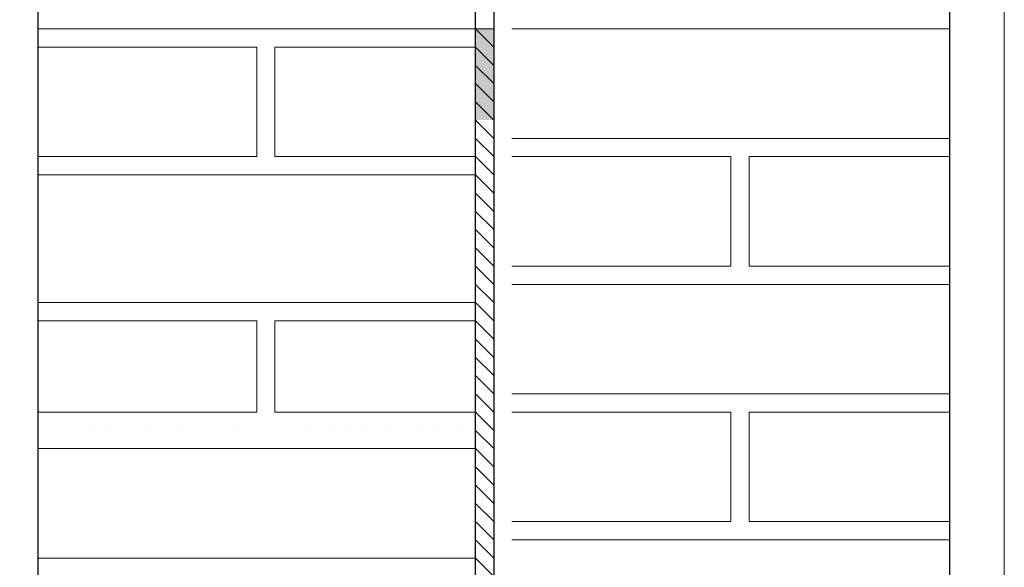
# Model space of a CAD drawing. Header units: metres. Extents: x 5.7 to 89.8, y 4 to 63.5.
# Tile 51 of 256: x 10.819 to 11.339, y 47.32 to 47.609. Entities that reach past the tile are written whole.
import ezdxf

# ---------------------------------------------------------------- set-up
doc = ezdxf.new("R2010")
doc.units = ezdxf.units.M
doc.header["$MEASUREMENT"] = 0
for name, color, linetype in [('PDF17_hatch-borshi', 7, 'Continuous'), ('PDF17_Isogam', 7, 'Continuous'), ('PDF17_Layer5', 7, 'Continuous'), ('PDF17_wall', 7, 'Continuous')]:
    doc.layers.add(name, color=color, linetype=linetype)

msp = doc.modelspace()

# ---------------------------------------------------------------- linework, layer by layer
at = {"layer": 'PDF17_hatch-borshi', "lineweight": 18}
for points in [[(10.82868, 47.60381), (11.05983, 47.60381)], [(10.84794, 47.60381), (10.84794, 47.60381)], [(10.85757, 47.60381), (10.85757, 47.60381)], [(10.85757, 47.60381), (10.85757, 47.60381)], [(10.8672, 47.60381), (10.8672, 47.60381)], [(10.92499, 47.60381), (10.92499, 47.60381)], [(10.96352, 47.60381), (10.96352, 47.60381)], [(10.99241, 47.60381), (10.99241, 47.60381)], [(11.01167, 47.60381), (11.01167, 47.60381)], [(11.0213, 47.60381), (11.0213, 47.60381)], [(11.03093, 47.60381), (11.03093, 47.60381)], [(11.04057, 47.60381), (11.04057, 47.60381)], [(11.06946, 47.60381), (11.05983, 47.60381), (11.06946, 47.59418)], [(11.31024, 47.60381), (11.07909, 47.60381)], [(11.08872, 47.60381), (11.08872, 47.60381)], [(11.08872, 47.60381), (11.08872, 47.60381)], [(11.09835, 47.60381), (11.09835, 47.60381)], [(11.10798, 47.60381), (11.10798, 47.60381)], [(11.12725, 47.60381), (11.12725, 47.60381)], [(11.15614, 47.60381), (11.15614, 47.60381)], [(11.16577, 47.60381), (11.16577, 47.60381)], [(11.1754, 47.60381), (11.1754, 47.60381)], [(11.19466, 47.60381), (11.19466, 47.60381)], [(11.2043, 47.60381), (11.2043, 47.60381)], [(11.22356, 47.60381), (11.22356, 47.60381)], [(11.23319, 47.60381), (11.23319, 47.60381)], [(11.23319, 47.60381), (11.23319, 47.60381)], [(11.24282, 47.60381), (11.24282, 47.60381)], [(11.24282, 47.60381), (11.24282, 47.60381)], [(11.25245, 47.60381), (11.25245, 47.60381)], [(11.26208, 47.60381), (11.26208, 47.60381)], [(11.26208, 47.60381), (11.26208, 47.60381)], [(11.27171, 47.60381), (11.27171, 47.60381)], [(11.29098, 47.60381), (11.29098, 47.60381)], [(11.30061, 47.60381), (11.30061, 47.60381)], [(11.31024, 47.60381), (11.31024, 47.60381)], [(10.82868, 47.53639), (10.94425, 47.53639), (10.94425, 47.59418), (10.82868, 47.59418)], [(10.82868, 47.59418), (10.82868, 47.59418)], [(10.82868, 47.59418), (10.82868, 47.59418)], [(10.83831, 47.59418), (10.83831, 47.59418)], [(10.83831, 47.59418), (10.83831, 47.59418)], [(10.8672, 47.59418), (10.8672, 47.59418)], [(10.8672, 47.59418), (10.8672, 47.59418)], [(10.8672, 47.59418), (10.8672, 47.59418)], [(10.88647, 47.59418), (10.88647, 47.59418)], [(10.88647, 47.59418), (10.88647, 47.59418)], [(10.8961, 47.59418), (10.8961, 47.59418)], [(10.91536, 47.59418), (10.91536, 47.59418)], [(10.91536, 47.59418), (10.91536, 47.59418)], [(10.93462, 47.59418), (10.93462, 47.59418)], [(10.93462, 47.59418), (10.93462, 47.59418)], [(10.94425, 47.59418), (10.94425, 47.59418)], [(10.94425, 47.59418), (10.94425, 47.59418)], [(11.06946, 47.52676), (11.05983, 47.53639), (10.95388, 47.53639), (10.95388, 47.59418), (11.05983, 47.59418), (11.06946, 47.58455)], [(10.95388, 47.59418), (10.95388, 47.59418)], [(10.96352, 47.59418), (10.96352, 47.59418)], [(10.96352, 47.59418), (10.96352, 47.59418)], [(10.97315, 47.59418), (10.97315, 47.59418)], [(10.97315, 47.59418), (10.97315, 47.59418)], [(10.97315, 47.59418), (10.97315, 47.59418)], [(10.98278, 47.59418), (10.98278, 47.59418)], [(10.98278, 47.59418), (10.98278, 47.59418)], [(10.99241, 47.59418), (10.99241, 47.59418)], [(10.99241, 47.59418), (10.99241, 47.59418)], [(11.00204, 47.59418), (11.00204, 47.59418)], [(11.00204, 47.59418), (11.00204, 47.59418)], [(11.00204, 47.59418), (11.00204, 47.59418)], [(11.0213, 47.59418), (11.0213, 47.59418)], [(11.0213, 47.59418), (11.0213, 47.59418)], [(11.04057, 47.59418), (11.04057, 47.59418)], [(11.0502, 47.59418), (11.0502, 47.59418)], [(11.0502, 47.59418), (11.0502, 47.59418)], [(11.05983, 47.58455), (11.06946, 47.57492)], [(10.94425, 47.57492), (10.94425, 47.57492)], [(10.95388, 47.57492), (10.95388, 47.57492)], [(10.95388, 47.57492), (10.95388, 47.57492)], [(11.05983, 47.57492), (11.06946, 47.56529)], [(10.95388, 47.56529), (10.95388, 47.56529)], [(11.05983, 47.56529), (11.06946, 47.55566)], [(10.94425, 47.55566), (10.94425, 47.55566)], [(11.05983, 47.55566), (11.06946, 47.54602)], [(10.94425, 47.54602), (10.94425, 47.54602)], [(10.94425, 47.54602), (10.94425, 47.54602)], [(10.95388, 47.54602), (10.95388, 47.54602)], [(11.05983, 47.54602), (11.06946, 47.53639)], [(11.07909, 47.54602), (11.31024, 47.54602)], [(11.09835, 47.54602), (11.09835, 47.54602)], [(11.09835, 47.54602), (11.09835, 47.54602)], [(11.10798, 47.54602), (11.10798, 47.54602)], [(11.11762, 47.54602), (11.11762, 47.54602)], [(11.11762, 47.54602), (11.11762, 47.54602)], [(11.19466, 47.54602), (11.19466, 47.54602)], [(11.22356, 47.54602), (11.22356, 47.54602)], [(11.26208, 47.54602), (11.26208, 47.54602)], [(11.27171, 47.54602), (11.27171, 47.54602)], [(11.28135, 47.54602), (11.28135, 47.54602)], [(11.29098, 47.54602), (11.29098, 47.54602)], [(11.29098, 47.54602), (11.29098, 47.54602)], [(11.29098, 47.54602), (11.29098, 47.54602)], [(10.82868, 47.53639), (10.82868, 47.53639)], [(10.84794, 47.53639), (10.84794, 47.53639)], [(10.85757, 47.53639), (10.85757, 47.53639)], [(10.85757, 47.53639), (10.85757, 47.53639)], [(10.8672, 47.53639), (10.8672, 47.53639)], [(10.87684, 47.53639), (10.87684, 47.53639)], [(10.87684, 47.53639), (10.87684, 47.53639)], [(10.8961, 47.53639), (10.8961, 47.53639)], [(10.92499, 47.53639), (10.92499, 47.53639)], [(10.94425, 47.53639), (10.94425, 47.53639)], [(10.95388, 47.53639), (10.95388, 47.53639)], [(10.99241, 47.53639), (10.99241, 47.53639)], [(11.01167, 47.53639), (11.01167, 47.53639)], [(11.0213, 47.53639), (11.0213, 47.53639)], [(11.03093, 47.53639), (11.03093, 47.53639)], [(11.03093, 47.53639), (11.03093, 47.53639)], [(11.04057, 47.53639), (11.04057, 47.53639)], [(11.04057, 47.53639), (11.04057, 47.53639)], [(11.0502, 47.53639), (11.0502, 47.53639)], [(11.0502, 47.53639), (11.0502, 47.53639)], [(11.07909, 47.53639), (11.19466, 47.53639), (11.19466, 47.47861), (11.07909, 47.47861)], [(11.07909, 47.53639), (11.07909, 47.53639)], [(11.08872, 47.53639), (11.08872, 47.53639)], [(11.09835, 47.53639), (11.09835, 47.53639)], [(11.09835, 47.53639), (11.09835, 47.53639)], [(11.10798, 47.53639), (11.10798, 47.53639)], [(11.12725, 47.53639), (11.12725, 47.53639)], [(11.12725, 47.53639), (11.12725, 47.53639)], [(11.12725, 47.53639), (11.12725, 47.53639)], [(11.15614, 47.53639), (11.15614, 47.53639)], [(11.15614, 47.53639), (11.15614, 47.53639)], [(11.16577, 47.53639), (11.16577, 47.53639)], [(11.1754, 47.53639), (11.1754, 47.53639)], [(11.1754, 47.53639), (11.1754, 47.53639)], [(11.19466, 47.53639), (11.19466, 47.53639)], [(11.19466, 47.53639), (11.19466, 47.53639)], [(11.19466, 47.53639), (11.19466, 47.53639)], [(11.31024, 47.47861), (11.2043, 47.47861), (11.2043, 47.53639), (11.31024, 47.53639)], [(11.2043, 47.53639), (11.2043, 47.53639)], [(11.22356, 47.53639), (11.22356, 47.53639)], [(11.22356, 47.53639), (11.22356, 47.53639)], [(11.23319, 47.53639), (11.23319, 47.53639)], [(11.23319, 47.53639), (11.23319, 47.53639)], [(11.23319, 47.53639), (11.23319, 47.53639)], [(11.24282, 47.53639), (11.24282, 47.53639)], [(11.24282, 47.53639), (11.24282, 47.53639)], [(11.25245, 47.53639), (11.25245, 47.53639)], [(11.26208, 47.53639), (11.26208, 47.53639)], [(11.26208, 47.53639), (11.26208, 47.53639)], [(11.26208, 47.53639), (11.26208, 47.53639)], [(11.27171, 47.53639), (11.27171, 47.53639)], [(11.29098, 47.53639), (11.29098, 47.53639)], [(11.30061, 47.53639), (11.30061, 47.53639)], [(10.82868, 47.52676), (11.05983, 47.52676), (11.06946, 47.51713)], [(10.82868, 47.52676), (10.82868, 47.52676)], [(10.82868, 47.52676), (10.82868, 47.52676)], [(10.84794, 47.52676), (10.84794, 47.52676)], [(10.85757, 47.52676), (10.85757, 47.52676)], [(10.8672, 47.52676), (10.8672, 47.52676)], [(10.8672, 47.52676), (10.8672, 47.52676)], [(10.88647, 47.52676), (10.88647, 47.52676)], [(10.88647, 47.52676), (10.88647, 47.52676)], [(10.8961, 47.52676), (10.8961, 47.52676)], [(10.90573, 47.52676), (10.90573, 47.52676)], [(10.91536, 47.52676), (10.91536, 47.52676)], [(10.93462, 47.52676), (10.93462, 47.52676)], [(10.93462, 47.52676), (10.93462, 47.52676)], [(10.93462, 47.52676), (10.93462, 47.52676)], [(10.95388, 47.52676), (10.95388, 47.52676)], [(10.96352, 47.52676), (10.96352, 47.52676)], [(10.96352, 47.52676), (10.96352, 47.52676)], [(10.97315, 47.52676), (10.97315, 47.52676)], [(10.97315, 47.52676), (10.97315, 47.52676)], [(10.98278, 47.52676), (10.98278, 47.52676)], [(10.98278, 47.52676), (10.98278, 47.52676)], [(10.99241, 47.52676), (10.99241, 47.52676)], [(10.99241, 47.52676), (10.99241, 47.52676)], [(11.00204, 47.52676), (11.00204, 47.52676)], [(11.00204, 47.52676), (11.00204, 47.52676)], [(11.00204, 47.52676), (11.00204, 47.52676)], [(11.0213, 47.52676), (11.0213, 47.52676)], [(11.0213, 47.52676), (11.0213, 47.52676)], [(11.04057, 47.52676), (11.04057, 47.52676)], [(11.19466, 47.52676), (11.19466, 47.52676)], [(11.19466, 47.52676), (11.19466, 47.52676)], [(11.2043, 47.52676), (11.2043, 47.52676)], [(11.05983, 47.51713), (11.06946, 47.5075)], [(11.19466, 47.51713), (11.19466, 47.51713)], [(11.05983, 47.5075), (11.06946, 47.49787)], [(11.19466, 47.5075), (11.19466, 47.5075)], [(11.19466, 47.5075), (11.19466, 47.5075)], [(11.2043, 47.5075), (11.2043, 47.5075)], [(11.05983, 47.49787), (11.06946, 47.48824)], [(11.19466, 47.49787), (11.19466, 47.49787)], [(11.05983, 47.48824), (11.06946, 47.47861)], [(11.19466, 47.48824), (11.19466, 47.48824)], [(11.05983, 47.47861), (11.06946, 47.46897)], [(11.08872, 47.47861), (11.08872, 47.47861)], [(11.09835, 47.47861), (11.09835, 47.47861)], [(11.09835, 47.47861), (11.09835, 47.47861)], [(11.09835, 47.47861), (11.09835, 47.47861)], [(11.09835, 47.47861), (11.09835, 47.47861)], [(11.10798, 47.47861), (11.10798, 47.47861)], [(11.11762, 47.47861), (11.11762, 47.47861)], [(11.11762, 47.47861), (11.11762, 47.47861)], [(11.11762, 47.47861), (11.11762, 47.47861)], [(11.12725, 47.47861), (11.12725, 47.47861)], [(11.13688, 47.47861), (11.13688, 47.47861)], [(11.14651, 47.47861), (11.14651, 47.47861)], [(11.14651, 47.47861), (11.14651, 47.47861)], [(11.14651, 47.47861), (11.14651, 47.47861)], [(11.16577, 47.47861), (11.16577, 47.47861)], [(11.16577, 47.47861), (11.16577, 47.47861)], [(11.1754, 47.47861), (11.1754, 47.47861)], [(11.18503, 47.47861), (11.18503, 47.47861)], [(11.19466, 47.47861), (11.19466, 47.47861)], [(11.2043, 47.47861), (11.2043, 47.47861)], [(11.2043, 47.47861), (11.2043, 47.47861)], [(11.22356, 47.47861), (11.22356, 47.47861)], [(11.22356, 47.47861), (11.22356, 47.47861)], [(11.23319, 47.47861), (11.23319, 47.47861)], [(11.23319, 47.47861), (11.23319, 47.47861)], [(11.24282, 47.47861), (11.24282, 47.47861)], [(11.25245, 47.47861), (11.25245, 47.47861)], [(11.26208, 47.47861), (11.26208, 47.47861)], [(11.26208, 47.47861), (11.26208, 47.47861)], [(11.26208, 47.47861), (11.26208, 47.47861)], [(11.27171, 47.47861), (11.27171, 47.47861)], [(11.28135, 47.47861), (11.28135, 47.47861)], [(11.28135, 47.47861), (11.28135, 47.47861)], [(11.29098, 47.47861), (11.29098, 47.47861)], [(11.29098, 47.47861), (11.29098, 47.47861)], [(11.29098, 47.47861), (11.29098, 47.47861)], [(11.30061, 47.47861), (11.30061, 47.47861)], [(11.31024, 47.47861), (11.31024, 47.47861)], [(11.05983, 47.46897), (11.06946, 47.45934)], [(11.31024, 47.46897), (11.07909, 47.46897)], [(11.08872, 47.46897), (11.08872, 47.46897)], [(11.08872, 47.46897), (11.08872, 47.46897)], [(11.10798, 47.46897), (11.10798, 47.46897)], [(11.12725, 47.46897), (11.12725, 47.46897)], [(11.15614, 47.46897), (11.15614, 47.46897)], [(11.1754, 47.46897), (11.1754, 47.46897)], [(11.19466, 47.46897), (11.19466, 47.46897)], [(11.23319, 47.46897), (11.23319, 47.46897)], [(11.23319, 47.46897), (11.23319, 47.46897)], [(11.24282, 47.46897), (11.24282, 47.46897)], [(11.25245, 47.46897), (11.25245, 47.46897)], [(11.27171, 47.46897), (11.27171, 47.46897)], [(11.30061, 47.46897), (11.30061, 47.46897)], [(11.31024, 47.46897), (11.31024, 47.46897)], [(10.82868, 47.45934), (11.05983, 47.45934), (11.06946, 47.44971)], [(10.82868, 47.45934), (10.82868, 47.45934)], [(10.82868, 47.45934), (10.82868, 47.45934)], [(10.83831, 47.45934), (10.83831, 47.45934)], [(10.83831, 47.45934), (10.83831, 47.45934)], [(10.84794, 47.45934), (10.84794, 47.45934)], [(10.85757, 47.45934), (10.85757, 47.45934)], [(10.85757, 47.45934), (10.85757, 47.45934)], [(10.8672, 47.45934), (10.8672, 47.45934)], [(10.8672, 47.45934), (10.8672, 47.45934)], [(10.8672, 47.45934), (10.8672, 47.45934)], [(10.8672, 47.45934), (10.8672, 47.45934)], [(10.88647, 47.45934), (10.88647, 47.45934)], [(10.88647, 47.45934), (10.88647, 47.45934)], [(10.8961, 47.45934), (10.8961, 47.45934)], [(10.91536, 47.45934), (10.91536, 47.45934)], [(10.91536, 47.45934), (10.91536, 47.45934)], [(10.92499, 47.45934), (10.92499, 47.45934)], [(10.93462, 47.45934), (10.93462, 47.45934)], [(10.93462, 47.45934), (10.93462, 47.45934)], [(10.94425, 47.45934), (10.94425, 47.45934)], [(10.95388, 47.45934), (10.95388, 47.45934)], [(10.96352, 47.45934), (10.96352, 47.45934)], [(10.97315, 47.45934), (10.97315, 47.45934)], [(10.97315, 47.45934), (10.97315, 47.45934)], [(10.98278, 47.45934), (10.98278, 47.45934)], [(10.98278, 47.45934), (10.98278, 47.45934)], [(10.99241, 47.45934), (10.99241, 47.45934)], [(10.99241, 47.45934), (10.99241, 47.45934)], [(10.99241, 47.45934), (10.99241, 47.45934)], [(11.00204, 47.45934), (11.00204, 47.45934)], [(11.00204, 47.45934), (11.00204, 47.45934)], [(11.01167, 47.45934), (11.01167, 47.45934)], [(11.0213, 47.45934), (11.0213, 47.45934)], [(11.0213, 47.45934), (11.0213, 47.45934)], [(11.0213, 47.45934), (11.0213, 47.45934)], [(11.03093, 47.45934), (11.03093, 47.45934)], [(11.04057, 47.45934), (11.04057, 47.45934)], [(11.0502, 47.45934), (11.0502, 47.45934)], [(11.0502, 47.45934), (11.0502, 47.45934)], [(10.82868, 47.40156), (10.94425, 47.40156), (10.94425, 47.44971), (10.82868, 47.44971)], [(10.8961, 47.44971), (10.8961, 47.44971)], [(10.94425, 47.44971), (10.94425, 47.44971)], [(11.06946, 47.39192), (11.05983, 47.40156), (10.95388, 47.40156), (10.95388, 47.44971), (11.05983, 47.44971), (11.06946, 47.44008)], [(10.96352, 47.44971), (10.96352, 47.44971)], [(10.97315, 47.44971), (10.97315, 47.44971)], [(11.00204, 47.44971), (11.00204, 47.44971)], [(11.04057, 47.44971), (11.04057, 47.44971)], [(10.95388, 47.44008), (10.95388, 47.44008)], [(10.95388, 47.44008), (10.95388, 47.44008)], [(11.05983, 47.44008), (11.06946, 47.43045)], [(10.94425, 47.43045), (10.94425, 47.43045)], [(10.95388, 47.43045), (10.95388, 47.43045)], [(11.05983, 47.43045), (11.06946, 47.42082)], [(10.94425, 47.42082), (10.94425, 47.42082)], [(11.05983, 47.42082), (11.06946, 47.41119)], [(10.94425, 47.41119), (10.94425, 47.41119)], [(10.95388, 47.41119), (10.95388, 47.41119)], [(11.05983, 47.41119), (11.06946, 47.40156)], [(11.07909, 47.41119), (11.31024, 47.41119)], [(11.08872, 47.41119), (11.08872, 47.41119)], [(11.09835, 47.41119), (11.09835, 47.41119)], [(11.09835, 47.41119), (11.09835, 47.41119)], [(11.09835, 47.41119), (11.09835, 47.41119)], [(11.10798, 47.41119), (11.10798, 47.41119)], [(11.11762, 47.41119), (11.11762, 47.41119)], [(11.11762, 47.41119), (11.11762, 47.41119)], [(11.12725, 47.41119), (11.12725, 47.41119)], [(11.15614, 47.41119), (11.15614, 47.41119)], [(11.1754, 47.41119), (11.1754, 47.41119)], [(11.19466, 47.41119), (11.19466, 47.41119)], [(11.2043, 47.41119), (11.2043, 47.41119)], [(11.22356, 47.41119), (11.22356, 47.41119)], [(11.22356, 47.41119), (11.22356, 47.41119)], [(11.23319, 47.41119), (11.23319, 47.41119)], [(11.24282, 47.41119), (11.24282, 47.41119)], [(11.25245, 47.41119), (11.25245, 47.41119)], [(11.26208, 47.41119), (11.26208, 47.41119)], [(11.26208, 47.41119), (11.26208, 47.41119)], [(11.26208, 47.41119), (11.26208, 47.41119)], [(11.26208, 47.41119), (11.26208, 47.41119)], [(11.27171, 47.41119), (11.27171, 47.41119)], [(11.28135, 47.41119), (11.28135, 47.41119)], [(11.29098, 47.41119), (11.29098, 47.41119)], [(11.29098, 47.41119), (11.29098, 47.41119)], [(11.29098, 47.41119), (11.29098, 47.41119)], [(11.29098, 47.41119), (11.29098, 47.41119)], [(10.82868, 47.40156), (10.82868, 47.40156)], [(10.85757, 47.40156), (10.85757, 47.40156)], [(10.87684, 47.40156), (10.87684, 47.40156)], [(10.87684, 47.40156), (10.87684, 47.40156)], [(10.8961, 47.40156), (10.8961, 47.40156)], [(10.92499, 47.40156), (10.92499, 47.40156)], [(10.94425, 47.40156), (10.94425, 47.40156)], [(10.94425, 47.40156), (10.94425, 47.40156)], [(10.95388, 47.40156), (10.95388, 47.40156)], [(10.95388, 47.40156), (10.95388, 47.40156)], [(10.99241, 47.40156), (10.99241, 47.40156)], [(11.03093, 47.40156), (11.03093, 47.40156)], [(11.04057, 47.40156), (11.04057, 47.40156)], [(11.0502, 47.40156), (11.0502, 47.40156)], [(11.07909, 47.40156), (11.19466, 47.40156), (11.19466, 47.34377), (11.07909, 47.34377)], [(11.07909, 47.40156), (11.07909, 47.40156)], [(11.09835, 47.40156), (11.09835, 47.40156)], [(11.10798, 47.40156), (11.10798, 47.40156)], [(11.12725, 47.40156), (11.12725, 47.40156)], [(11.12725, 47.40156), (11.12725, 47.40156)], [(11.15614, 47.40156), (11.15614, 47.40156)], [(11.16577, 47.40156), (11.16577, 47.40156)], [(11.1754, 47.40156), (11.1754, 47.40156)], [(11.19466, 47.40156), (11.19466, 47.40156)], [(11.19466, 47.40156), (11.19466, 47.40156)], [(11.19466, 47.40156), (11.19466, 47.40156)], [(11.31024, 47.34377), (11.2043, 47.34377), (11.2043, 47.40156), (11.31024, 47.40156)], [(11.22356, 47.40156), (11.22356, 47.40156)], [(11.23319, 47.40156), (11.23319, 47.40156)], [(11.23319, 47.40156), (11.23319, 47.40156)], [(11.24282, 47.40156), (11.24282, 47.40156)], [(11.27171, 47.40156), (11.27171, 47.40156)], [(11.30061, 47.40156), (11.30061, 47.40156)], [(10.82868, 47.39192), (10.82868, 47.39192)], [(10.82868, 47.39192), (10.82868, 47.39192)], [(10.84794, 47.39192), (10.84794, 47.39192)], [(10.84794, 47.39192), (10.84794, 47.39192)], [(10.85757, 47.39192), (10.85757, 47.39192)], [(10.85757, 47.39192), (10.85757, 47.39192)], [(10.8672, 47.39192), (10.8672, 47.39192)], [(10.8672, 47.39192), (10.8672, 47.39192)], [(10.8672, 47.39192), (10.8672, 47.39192)], [(10.88647, 47.39192), (10.88647, 47.39192)], [(10.88647, 47.39192), (10.88647, 47.39192)], [(10.8961, 47.39192), (10.8961, 47.39192)], [(10.90573, 47.39192), (10.90573, 47.39192)], [(10.91536, 47.39192), (10.91536, 47.39192)], [(10.93462, 47.39192), (10.93462, 47.39192)], [(10.93462, 47.39192), (10.93462, 47.39192)], [(10.93462, 47.39192), (10.93462, 47.39192)], [(10.95388, 47.39192), (10.95388, 47.39192)], [(10.96352, 47.39192), (10.96352, 47.39192)], [(10.96352, 47.39192), (10.96352, 47.39192)], [(10.97315, 47.39192), (10.97315, 47.39192)], [(10.97315, 47.39192), (10.97315, 47.39192)], [(10.98278, 47.39192), (10.98278, 47.39192)], [(10.98278, 47.39192), (10.98278, 47.39192)], [(10.99241, 47.39192), (10.99241, 47.39192)], [(10.99241, 47.39192), (10.99241, 47.39192)], [(11.00204, 47.39192), (11.00204, 47.39192)], [(11.00204, 47.39192), (11.00204, 47.39192)], [(11.00204, 47.39192), (11.00204, 47.39192)], [(11.01167, 47.39192), (11.01167, 47.39192)], [(11.0213, 47.39192), (11.0213, 47.39192)], [(11.0213, 47.39192), (11.0213, 47.39192)], [(11.0213, 47.39192), (11.0213, 47.39192)], [(11.03093, 47.39192), (11.03093, 47.39192)], [(11.04057, 47.39192), (11.04057, 47.39192)], [(11.04057, 47.39192), (11.04057, 47.39192)], [(11.04057, 47.39192), (11.04057, 47.39192)], [(11.0502, 47.39192), (11.0502, 47.39192)], [(11.05983, 47.39192), (11.06946, 47.38229)], [(11.19466, 47.39192), (11.19466, 47.39192)], [(11.19466, 47.39192), (11.19466, 47.39192)], [(11.2043, 47.39192), (11.2043, 47.39192)], [(10.82868, 47.38229), (11.05983, 47.38229), (11.06946, 47.37266)], [(11.19466, 47.38229), (11.19466, 47.38229)], [(11.05983, 47.37266), (11.06946, 47.36303)], [(11.19466, 47.37266), (11.19466, 47.37266)], [(11.19466, 47.37266), (11.19466, 47.37266)], [(11.2043, 47.37266), (11.2043, 47.37266)], [(11.05983, 47.36303), (11.06946, 47.3534)], [(11.19466, 47.36303), (11.19466, 47.36303)], [(11.05983, 47.3534), (11.06946, 47.34377)], [(11.19466, 47.3534), (11.19466, 47.3534)], [(11.19466, 47.3534), (11.19466, 47.3534)], [(11.05983, 47.34377), (11.06946, 47.33414)], [(11.08872, 47.34377), (11.08872, 47.34377)], [(11.09835, 47.34377), (11.09835, 47.34377)], [(11.09835, 47.34377), (11.09835, 47.34377)], [(11.09835, 47.34377), (11.09835, 47.34377)], [(11.09835, 47.34377), (11.09835, 47.34377)], [(11.10798, 47.34377), (11.10798, 47.34377)], [(11.11762, 47.34377), (11.11762, 47.34377)], [(11.11762, 47.34377), (11.11762, 47.34377)], [(11.11762, 47.34377), (11.11762, 47.34377)], [(11.12725, 47.34377), (11.12725, 47.34377)], [(11.13688, 47.34377), (11.13688, 47.34377)], [(11.14651, 47.34377), (11.14651, 47.34377)], [(11.14651, 47.34377), (11.14651, 47.34377)], [(11.14651, 47.34377), (11.14651, 47.34377)], [(11.15614, 47.34377), (11.15614, 47.34377)], [(11.16577, 47.34377), (11.16577, 47.34377)], [(11.16577, 47.34377), (11.16577, 47.34377)], [(11.1754, 47.34377), (11.1754, 47.34377)], [(11.1754, 47.34377), (11.1754, 47.34377)], [(11.18503, 47.34377), (11.18503, 47.34377)], [(11.19466, 47.34377), (11.19466, 47.34377)], [(11.19466, 47.34377), (11.19466, 47.34377)], [(11.2043, 47.34377), (11.2043, 47.34377)], [(11.2043, 47.34377), (11.2043, 47.34377)], [(11.22356, 47.34377), (11.22356, 47.34377)], [(11.22356, 47.34377), (11.22356, 47.34377)], [(11.23319, 47.34377), (11.23319, 47.34377)], [(11.23319, 47.34377), (11.23319, 47.34377)], [(11.24282, 47.34377), (11.24282, 47.34377)], [(11.25245, 47.34377), (11.25245, 47.34377)], [(11.25245, 47.34377), (11.25245, 47.34377)], [(11.26208, 47.34377), (11.26208, 47.34377)], [(11.26208, 47.34377), (11.26208, 47.34377)], [(11.26208, 47.34377), (11.26208, 47.34377)], [(11.27171, 47.34377), (11.27171, 47.34377)], [(11.27171, 47.34377), (11.27171, 47.34377)], [(11.28135, 47.34377), (11.28135, 47.34377)], [(11.28135, 47.34377), (11.28135, 47.34377)], [(11.29098, 47.34377), (11.29098, 47.34377)], [(11.29098, 47.34377), (11.29098, 47.34377)], [(11.29098, 47.34377), (11.29098, 47.34377)], [(11.30061, 47.34377), (11.30061, 47.34377)], [(11.30061, 47.34377), (11.30061, 47.34377)], [(11.31024, 47.34377), (11.31024, 47.34377)], [(11.05983, 47.33414), (11.06946, 47.32451)], [(11.31024, 47.33414), (11.07909, 47.33414)], [(11.08872, 47.33414), (11.08872, 47.33414)], [(11.10798, 47.33414), (11.10798, 47.33414)], [(11.12725, 47.33414), (11.12725, 47.33414)], [(11.23319, 47.33414), (11.23319, 47.33414)], [(11.24282, 47.33414), (11.24282, 47.33414)], [(11.31024, 47.33414), (11.31024, 47.33414)], [(10.82868, 47.32451), (11.05983, 47.32451), (11.06946, 47.31488)], [(10.84794, 47.32451), (10.84794, 47.32451)], [(10.85757, 47.32451), (10.85757, 47.32451)], [(10.85757, 47.32451), (10.85757, 47.32451)], [(10.8672, 47.32451), (10.8672, 47.32451)], [(10.92499, 47.32451), (10.92499, 47.32451)], [(10.96352, 47.32451), (10.96352, 47.32451)], [(10.99241, 47.32451), (10.99241, 47.32451)], [(11.00204, 47.32451), (11.00204, 47.32451)], [(11.01167, 47.32451), (11.01167, 47.32451)], [(11.0213, 47.32451), (11.0213, 47.32451)], [(11.0213, 47.32451), (11.0213, 47.32451)], [(11.03093, 47.32451), (11.03093, 47.32451)], [(11.04057, 47.32451), (11.04057, 47.32451)], [(11.0502, 47.32451), (11.0502, 47.32451)]]:
    msp.add_lwpolyline(points, dxfattribs=at)
at = {"layer": 'PDF17_Isogam', "lineweight": 13}
msp.add_lwpolyline([(11.06946, 49.7612), (10.81905, 49.7612), (10.81905, 49.53005), (10.81905, 49.75157), (11.06946, 49.75157), (11.06946, 45.38864), (11.05983, 45.38864)], dxfattribs=at)
at = {"layer": 'PDF17_Isogam', "transparency": 33554559}
for points in [[(11.05983, 47.55566), (11.06946, 47.55566), (11.05983, 47.60381)], [(11.06946, 47.55566), (11.05983, 47.60381), (11.06946, 47.60381)], [(11.06946, 47.53639), (11.06946, 47.48824), (11.06946, 47.48824)], [(11.06946, 47.48824), (11.06946, 47.48824), (11.06946, 47.53639)], [(11.06946, 47.44971), (11.06946, 47.40156), (11.06946, 47.40156)], [(11.06946, 47.40156), (11.06946, 47.40156), (11.06946, 47.44971)], [(11.06946, 47.37266), (11.06946, 47.32451), (11.06946, 47.32451)], [(11.06946, 47.32451), (11.06946, 47.32451), (11.06946, 47.37266)]]:
    msp.add_solid(points, dxfattribs=at)
at = {"layer": 'PDF17_Layer5', "lineweight": 13}
msp.add_lwpolyline([(11.33913, 51.14809), (11.33913, 45.8702)], dxfattribs=at)
at = {"layer": 'PDF17_wall', "lineweight": 30}
for points in [[(11.06946, 51.35998), (11.06946, 45.38864)], [(11.31024, 51.35998), (11.31024, 45.38864)], [(11.05983, 45.38864), (11.05983, 49.75157), (10.82868, 49.75157), (10.82868, 45.38864)]]:
    msp.add_lwpolyline(points, dxfattribs=at)

doc.saveas('drawing.dxf')
